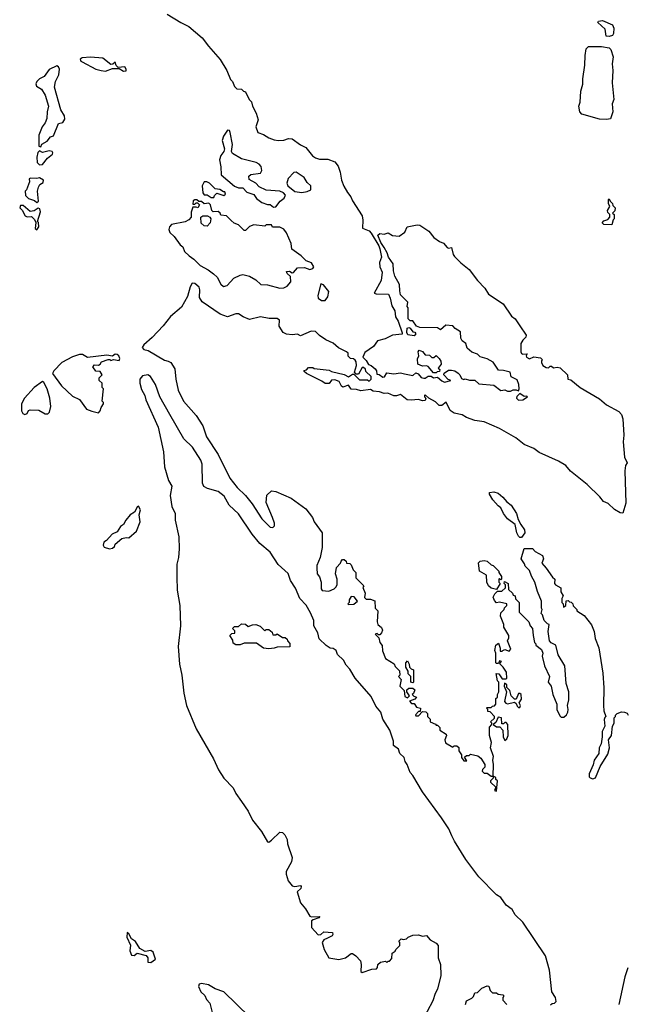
# Model space of a CAD drawing. Extents: x 2494118 to 2687960, y 757339 to 915227.
# Tile 35 of 256: x 2525580 to 2530007, y 831535 to 838716. Entities that reach past the tile are written whole.
import ezdxf

# ---------------------------------------------------------------- set-up
doc = ezdxf.new("R2010")
doc.units = 0

msp = doc.modelspace()

# ---------------------------------------------------------------- linework, layer by layer
at = {"layer": '0CON20XD'}
for points in [[(2526655, 838756.9), (2526754.7, 838694.7), (2526812.3, 838667.7), (2526909.2, 838585), (2526955, 838522.9), (2527041.4, 838425), (2527088.8, 838345), (2527115, 838280), (2527130, 838265), (2527145, 838230), (2527163, 838213), (2527195, 838210), (2527210, 838195), (2527225, 838190), (2527252.5, 838135), (2527268.3, 838118.3), (2527276.7, 838085), (2527302.5, 838035), (2527316.7, 837985), (2527301.2, 837935), (2527315, 837892.5), (2527355, 837880), (2527394.4, 837854.4), (2527435, 837839.2), (2527465, 837834.2), (2527505, 837836.7), (2527539.3, 837850.7), (2527565, 837846.7), (2527625, 837803.3), (2527665, 837784.4), (2527713.3, 837723.3), (2527735, 837708.5), (2527765, 837700), (2527825, 837699.4), (2527875, 837680), (2527899.1, 837649.1), (2527915.5, 837605.5), (2527924.4, 837545), (2527941.4, 837501.4), (2527967.5, 837455), (2527992.9, 837425), (2528005, 837396.2), (2528074.4, 837285), (2528080, 837255), (2528076.4, 837196.4), (2528125, 837176.7), (2528140.5, 837160.5), (2528196.9, 837066.9), (2528204.4, 837045), (2528216.2, 836985), (2528201.2, 836945), (2528203.8, 836915), (2528220, 836875), (2528213.8, 836815), (2528163, 836723), (2528177, 836717), (2528267.5, 836715), (2528280, 836685), (2528290.5, 836630.5), (2528313.9, 836593.9), (2528318.3, 836548.3), (2528337, 836517), (2528367, 836433), (2528367, 836423), (2528295, 836415.7), (2528242.1, 836387.9), (2528187.5, 836375), (2528157, 836333), (2528095, 836290), (2528080, 836255), (2528105, 836230), (2528121.7, 836201.7), (2528140, 836195), (2528169.3, 836169.3), (2528180, 836155), (2528181.7, 836131.7), (2528198.3, 836128.3), (2528225, 836110), (2528238.3, 836111.7), (2528255, 836140), (2528305, 836132.5), (2528355, 836140), (2528383.3, 836133.3), (2528445, 836122.5), (2528465, 836140), (2528483, 836133), (2528505, 836107.5), (2528525, 836102.5), (2528535, 836102.5), (2528555, 836117.5), (2528577, 836117), (2528595, 836103.3), (2528625, 836110), (2528655, 836082.5), (2528675, 836073.3), (2528720, 836085), (2528701.7, 836091.7), (2528670, 836125), (2528671.7, 836138.3), (2528705, 836160), (2528725, 836160), (2528750, 836155), (2528775, 836137.5), (2528787.5, 836125), (2528798.3, 836098.3), (2528815, 836092.5), (2528825, 836097.5), (2528856.4, 836086.4), (2528895, 836086.7), (2528925, 836060), (2529035, 836050), (2529085, 836012.5), (2529113.6, 836016.4), (2529135, 836007.5), (2529155, 836007.5), (2529175, 836017.5), (2529197.5, 836017.5), (2529215, 836010), (2529220, 836025), (2529217.5, 836055), (2529205, 836090), (2529161.7, 836111.7), (2529152.5, 836145), (2529105, 836158), (2529069.3, 836159.3), (2529029.1, 836219.1), (2528985, 836242), (2528935, 836257.5), (2528916.1, 836276.1), (2528875, 836292.5), (2528840.7, 836320.7), (2528830, 836355), (2528803.6, 836373.6), (2528793, 836393), (2528790.7, 836440.7), (2528753.6, 836463.6), (2528735, 836482.5), (2528685, 836487.5), (2528645, 836453.3), (2528625, 836470), (2528495, 836471.2), (2528470.7, 836480.7), (2528445, 836520), (2528425, 836520), (2528410, 836535), (2528410, 836615), (2528402.5, 836625), (2528407.5, 836655), (2528355, 836710), (2528349.3, 836739.3)], [(2529875, 838594.5), (2529852.9, 838595), (2529846.1, 838646.1), (2529792.5, 838695), (2529797.5, 838705), (2529825, 838711.2), (2529898.3, 838678.3), (2529908.6, 838655), (2529907.1, 838615), (2529897.8, 838602.2), (2529875, 838594.5)], [(2529855, 837987.8), (2529805, 837990.4), (2529675, 838028.5), (2529660.5, 838045), (2529653.8, 838085), (2529662.7, 838115), (2529667.7, 838195), (2529682.7, 838245), (2529681.8, 838285), (2529696.4, 838385), (2529699.6, 838455), (2529707.5, 838505), (2529725, 838520.5), (2529818.7, 838521.3), (2529875, 838510.5), (2529888, 838498), (2529903.5, 838445), (2529897.3, 838395), (2529901.8, 838345), (2529896.6, 838255), (2529908.2, 838135), (2529897.2, 838102.8), (2529900.8, 838045), (2529885, 837994.4), (2529855, 837987.8)], [(2526335, 838340), (2526355, 838342.5), (2526356.7, 838355), (2526345, 838372.5), (2526298.3, 838368.3), (2526281.7, 838381.7), (2526276.1, 838406.1), (2526258.3, 838391.7), (2526245, 838390), (2526185, 838436.2), (2526096.4, 838443.6), (2526035, 838438.8), (2526020.8, 838429.2), (2526026, 838415), (2526035, 838409.4), (2526135, 838355.6), (2526173.3, 838345), (2526205, 838340.5), (2526255, 838360), (2526305, 838360), (2526335, 838340)], [(2525735, 837790), (2525741.7, 837808.3), (2525779.3, 837830.7), (2525805, 837862.5), (2525825, 837870), (2525861.7, 837958.3), (2525895, 837967.5), (2525909.3, 837990.7), (2525906, 838015), (2525879.7, 838059.7), (2525834.5, 838224.5), (2525840.9, 838265), (2525865.8, 838315), (2525870, 838355), (2525863, 838373), (2525849.3, 838379.3), (2525795, 838352.9), (2525757.3, 838302.7), (2525725, 838285.3), (2525704.5, 838265.5), (2525697.5, 838247.5), (2525702.6, 838232.6), (2525739.3, 838209.3), (2525766.1, 838166.1), (2525790, 838085), (2525780, 838045), (2525776.7, 837995), (2525766.1, 837963.9), (2525743.3, 837935), (2525720, 837875), (2525720, 837795), (2525735, 837790)], [(2527428.3, 837348.3), (2527445, 837352.5), (2527478, 837392), (2527506.7, 837415), (2527517, 837437), (2527503, 837453), (2527475, 837466.7), (2527375, 837472.5), (2527325, 837497.5), (2527300, 837525), (2527251.7, 837551.7), (2527250, 837575), (2527263, 837587), (2527335, 837597.5), (2527343.6, 837616.4), (2527340, 837645), (2527325, 837663.8), (2527303.3, 837675), (2527195, 837702), (2527130.5, 837740.5), (2527123.3, 837755), (2527130, 837805), (2527113, 837893), (2527108, 837908), (2527095, 837910), (2527065, 837866.7), (2527056.1, 837836.1), (2527071.2, 837775), (2527066.2, 837755), (2527044.2, 837725), (2527036.4, 837693.6), (2527046.4, 837643.6), (2527047.5, 837585), (2527145, 837502.5), (2527175, 837490), (2527205, 837490), (2527235, 837457.5), (2527285, 837442.5), (2527305, 837412.5), (2527343.9, 837383.9), (2527385, 837367.5), (2527405, 837367.5), (2527428.3, 837348.3)], [(2525725, 837657.8), (2525745, 837661.1), (2525782.8, 837707.2), (2525818.6, 837735), (2525822, 837745), (2525816.2, 837755), (2525795, 837759.2), (2525745, 837747.5), (2525725, 837760), (2525711.7, 837748.3), (2525705.8, 837714.2), (2525708, 837675), (2525725, 837657.8)], [(2525705, 837383.3), (2525716.2, 837393.8), (2525710, 837465), (2525717.5, 837495), (2525726.7, 837513.3), (2525750.7, 837529.3), (2525752.5, 837545), (2525725, 837562.5), (2525705, 837557.5), (2525658.3, 837561.7), (2525650, 837555), (2525652.5, 837535), (2525630, 837475), (2525620, 837465), (2525622.5, 837435), (2525645, 837412.5), (2525687, 837397), (2525705, 837383.3)], [(2527635, 837456.7), (2527675, 837463.3), (2527700, 837475), (2527700, 837505), (2527675, 837530), (2527653.3, 837565), (2527595, 837603.3), (2527577, 837603), (2527535, 837557.5), (2527526.2, 837525), (2527533.8, 837503.8), (2527585, 837463.3), (2527635, 837456.7)], [(2526995, 837420), (2527000, 837435), (2527015, 837450), (2527067, 837433), (2527080, 837445), (2527075, 837460), (2527065, 837460), (2527037, 837477), (2527003, 837483), (2526962.5, 837525), (2526944.1, 837534.1), (2526925, 837533.8), (2526908.8, 837505), (2526913, 837453), (2526925, 837440), (2526945, 837440), (2526975, 837420), (2526995, 837420)], [(2527475, 836757.1), (2527505, 836761.9), (2527527.8, 836772.2), (2527554.2, 836805), (2527552.5, 836842.5), (2527527.5, 836865), (2527525, 836880), (2527545, 836882.5), (2527565, 836870), (2527575, 836872.5), (2527603.6, 836906.4), (2527655, 836910), (2527695, 836893.3), (2527715, 836902.5), (2527723.3, 836915), (2527705, 836943.3), (2527667.7, 836957.7), (2527631.2, 836995), (2527563.6, 837043.6), (2527558.8, 837085), (2527525, 837162.5), (2527505, 837187.5), (2527475, 837202.5), (2527423, 837203), (2527415, 837220), (2527375, 837220), (2527365, 837210), (2527285, 837220), (2527253, 837207), (2527225, 837180), (2527215, 837180), (2527175, 837220), (2527143, 837233), (2527120.7, 837250.7), (2527087, 837287), (2527045, 837290), (2527040, 837305), (2527027, 837317), (2526990, 837315), (2526980, 837325), (2526970, 837365), (2526957, 837377), (2526923, 837373), (2526905, 837390), (2526885, 837390), (2526871.7, 837401.7), (2526855, 837402.5), (2526843.8, 837395), (2526841.7, 837371.7), (2526855, 837370), (2526865, 837380), (2526875, 837380), (2526890, 837365), (2526877, 837343), (2526865, 837350), (2526841.7, 837348.3), (2526828.3, 837311.7), (2526830, 837275), (2526813, 837257), (2526785, 837242.5), (2526685, 837222.5), (2526670.8, 837205), (2526666.1, 837186.1), (2526674, 837165), (2526706.2, 837136.2), (2526750, 837075), (2526768.8, 837058.8), (2526780.6, 837025), (2526814.7, 836994.7), (2526849.6, 836969.6), (2526895, 836923.6), (2526953.1, 836893.1), (2526992.4, 836862.4), (2527018.4, 836838.4), (2527045, 836788), (2527065, 836770.6), (2527092, 836778), (2527140, 836830), (2527185, 836853.8), (2527205, 836858), (2527255, 836846), (2527299.5, 836819.5), (2527337.5, 836785), (2527385, 836781.4), (2527475, 836757.1)], [(2529895, 837220), (2529835, 837223.3), (2529823.8, 837235), (2529835, 837250), (2529865, 837260), (2529880, 837275), (2529880, 837295), (2529865, 837310), (2529862.5, 837325), (2529880, 837355), (2529870, 837375), (2529870, 837405), (2529875, 837410), (2529881.7, 837391.7), (2529900, 837375), (2529901.7, 837361.7), (2529917.5, 837345), (2529917, 837323), (2529900, 837305), (2529910, 837295), (2529910, 837265), (2529903, 837257), (2529895, 837220)], [(2525705, 837182.5), (2525718.8, 837205), (2525716.1, 837236.1), (2525710, 837245), (2525732, 837315), (2525726.1, 837336.1), (2525715, 837342.5), (2525685, 837323.3), (2525655, 837317.5), (2525605, 837360), (2525585, 837360), (2525580, 837345), (2525598.3, 837328.3), (2525620, 837285), (2525635, 837277.5), (2525665, 837280), (2525688.3, 837258.3), (2525697.5, 837237.5), (2525693.6, 837193.6), (2525705, 837182.5)], [(2526945, 837210), (2526923, 837213), (2526903, 837233), (2526900, 837275), (2526913, 837287), (2526947, 837287), (2526966.4, 837276.4), (2526972.5, 837265), (2526967.5, 837235), (2526945, 837210)], [(2528349.3, 836739.3), (2528346.7, 836785), (2528313.8, 836845), (2528303.3, 836885), (2528300, 836935), (2528266, 836985), (2528256.8, 837016.8), (2528235.6, 837055.6), (2528210.3, 837090.3), (2528190, 837145), (2528204.1, 837155.9), (2528235, 837151.2), (2528265, 837161.2), (2528295, 837143.3), (2528345, 837137.5), (2528385, 837166.7), (2528403.8, 837206.2), (2528475, 837220), (2528495, 837217.5), (2528560.8, 837175), (2528596.9, 837126.9), (2528637.7, 837097.7), (2528666.8, 837086.8), (2528694.5, 837054.5), (2528705, 837050), (2528726.7, 837055), (2528738.6, 837005), (2528748.5, 836988.5), (2528793, 836943), (2528855, 836893.8), (2528916, 836815), (2528969.1, 836759.1), (2528996.2, 836715), (2529102, 836645), (2529163.8, 836555), (2529190, 836535), (2529225, 836482.5), (2529270, 836415), (2529268.3, 836401.7), (2529245, 836380), (2529230, 836355), (2529230, 836295), (2529235, 836282.5), (2529245, 836277.5), (2529278.3, 836278.3), (2529270, 836265), (2529272.5, 836255), (2529295, 836242.5), (2529325, 836257.5), (2529375, 836250), (2529390, 836235), (2529382.5, 836227.5), (2529382.5, 836215), (2529392.5, 836195), (2529415, 836180), (2529431.7, 836178.3), (2529445, 836190), (2529455, 836190), (2529468.3, 836178.3), (2529495, 836182.5), (2529518.3, 836178.3), (2529570, 836125), (2529573.6, 836093.6), (2529595, 836090), (2529662.8, 836032.8), (2529805, 835951.4), (2529856.2, 835906.2), (2529945, 835859.2), (2529965, 835836.7), (2529974.3, 835805), (2529980.9, 835685), (2529976.6, 835636.6), (2529987.3, 835525), (2530005.6, 835485), (2529992.5, 835465), (2529989.1, 835425), (2529995, 835190), (2529975, 835117.5), (2529955, 835118.8), (2529913.3, 835145), (2529866.8, 835186.8), (2529833.1, 835203.1), (2529807, 835237), (2529715, 835326), (2529593.3, 835423.3), (2529558.8, 835465), (2529505.4, 835495.4), (2529365, 835559.2), (2529325, 835588), (2529255, 835617.5), (2529195.5, 835665.5), (2529075, 835734.2), (2528965, 835784), (2528895, 835794.2), (2528835, 835816.2), (2528802.5, 835835), (2528745, 835846), (2528715.9, 835865.9), (2528687, 835927), (2528655, 835902.5), (2528635, 835903.3), (2528609.3, 835929.3), (2528560, 835955), (2528535, 835980), (2528530, 835975), (2528530, 835965), (2528540, 835955), (2528535, 835940), (2528515, 835937.5), (2528485, 835946.7), (2528432.3, 835942.3), (2528402.5, 835945), (2528355, 835982.5), (2528325, 835972.5), (2528305, 835973.3), (2528261.7, 835991.7), (2528235, 835990), (2528201.7, 836001.7), (2528155, 836007.5), (2528135, 836020), (2528065, 836010), (2528035, 836020), (2527995, 836022.5), (2527975, 836050), (2527935, 836036.7), (2527925, 836043.3), (2527907.1, 836077.1), (2527875, 836090), (2527852.5, 836087.5), (2527835, 836062.5), (2527805, 836063.8), (2527781.2, 836081.2), (2527670, 836135), (2527651.7, 836151.7), (2527651.7, 836158.3), (2527668.3, 836161.7), (2527685, 836180), (2527715, 836180), (2527725, 836172.5), (2527835, 836160), (2527850.7, 836150.7), (2527945, 836127.5), (2527975, 836112.5), (2528005, 836130), (2528015, 836130), (2528055, 836090), (2528115, 836090), (2528125, 836080), (2528140, 836095), (2528140, 836115), (2528101.7, 836151.7), (2528098.3, 836168.3), (2528085, 836180), (2528075, 836180), (2528048.3, 836131.7), (2528031.7, 836131.7), (2528020, 836145), (2528033.3, 836195), (2528031.7, 836221.7), (2528023, 836233), (2528011.7, 836241.7), (2527990, 836245), (2527973, 836263), (2527972.5, 836285), (2527960, 836295), (2527903.8, 836323.8), (2527865, 836356), (2527811.4, 836381.4), (2527763.1, 836413.1), (2527735, 836441.2), (2527704.4, 836445.6), (2527625, 836410), (2527605, 836422.5), (2527565, 836418.8), (2527525, 836423.3), (2527500, 836435), (2527470.7, 836480.7), (2527472.5, 836525), (2527455, 836536.7), (2527397, 836537), (2527335, 836550), (2527255, 836530), (2527208.8, 836548.8), (2527175, 836571.4), (2527155, 836570.8), (2527095, 836548.8), (2527039.5, 836569.5), (2526908.6, 836658.6), (2526890.6, 836690.6), (2526893.3, 836745), (2526886.9, 836765), (2526855, 836791.4), (2526835.8, 836794.2), (2526821.1, 836768.9), (2526803.3, 836696.7), (2526759.1, 836620.9), (2526679.5, 836550.5), (2526626.4, 836483.6), (2526545, 836398.1), (2526483.3, 836345), (2526472.5, 836325), (2526485, 836310), (2526515, 836302.5), (2526634.3, 836234.3), (2526662.5, 836225), (2526680, 836215), (2526709.5, 836169.5), (2526716.9, 836095), (2526735.4, 836015.4), (2526772.5, 835935), (2526865, 835828.8), (2526914, 835755), (2526940, 835675), (2527025, 835546.2), (2527112, 835372), (2527163.8, 835303.8), (2527225, 835246.2), (2527274, 835185), (2527345, 835076), (2527404.3, 835014.3), (2527425, 835013.3), (2527435.9, 835024.1), (2527435.8, 835045), (2527422.5, 835085), (2527376.7, 835195), (2527381.7, 835248.3), (2527415, 835280), (2527446.2, 835276.2), (2527557.4, 835227.4), (2527665, 835148.8), (2527713.8, 835085), (2527724.2, 835054.2), (2527782.5, 834975), (2527783.6, 834866.4), (2527768.8, 834795), (2527744, 834735), (2527743.8, 834715), (2527747.5, 834675), (2527763.6, 834653.6), (2527776.7, 834615), (2527777.5, 834565), (2527783.6, 834553.6), (2527831.7, 834548.3), (2527870, 834565), (2527883, 834577), (2527892.5, 834595), (2527892.5, 834635), (2527880, 834675), (2527888.3, 834721.7), (2527918.3, 834751.7), (2527921.7, 834768.3), (2527931.7, 834778.3), (2527945, 834780), (2527958.3, 834768.3), (2527961.7, 834751.7), (2527985, 834750), (2527995, 834740), (2528010, 834705), (2528030, 834685), (2528030, 834645), (2528087, 834587), (2528080, 834575), (2528096.7, 834535), (2528091.7, 834501.7), (2528105, 834490), (2528135, 834490), (2528168.3, 834478.3), (2528170, 834425), (2528190, 834405), (2528183.6, 834323.6), (2528190, 834305), (2528215, 834282.5), (2528222.5, 834265), (2528216.7, 834243.3), (2528205, 834230), (2528195, 834230), (2528185, 834240), (2528170, 834235), (2528197, 834207), (2528203, 834173), (2528221.7, 834151.7), (2528223.6, 834113.6), (2528245, 834057.5), (2528308.3, 834018.3), (2528315, 834000), (2528348.3, 833968.3), (2528350, 833935), (2528340, 833925), (2528360, 833905), (2528350, 833855), (2528380, 833825), (2528385, 833780), (2528405, 833770), (2528410, 833775), (2528420, 833785), (2528400, 833815), (2528401.7, 833828.3), (2528415, 833840), (2528445, 833840), (2528458.3, 833828.3), (2528448.3, 833801.7), (2528440, 833795), (2528451.7, 833781.7), (2528470, 833775), (2528458.3, 833761.7), (2528420, 833745), (2528435, 833730), (2528455, 833730), (2528471.7, 833701.7), (2528500, 833695), (2528498.3, 833671.7), (2528485, 833670), (2528463, 833647), (2528465, 833640), (2528485, 833640), (2528515, 833670), (2528538.3, 833668.3), (2528550, 833655), (2528550, 833635), (2528570, 833615), (2528570, 833595), (2528608.3, 833578.3), (2528615, 833570), (2528625, 833570), (2528640, 833555), (2528640, 833535), (2528687.5, 833505), (2528690, 833495), (2528677.5, 833465), (2528681.7, 833441.7), (2528735, 833410), (2528745, 833420), (2528765, 833420), (2528778.3, 833408.3), (2528780, 833385), (2528800, 833355), (2528800, 833335), (2528815, 833310), (2528838.3, 833311.7), (2528821.7, 833338.3), (2528835, 833350), (2528855, 833350), (2528865, 833360), (2528917, 833347), (2528939.3, 833329.3), (2528970, 833285), (2528970, 833265), (2528951.7, 833248.3), (2528950, 833235), (2528965, 833220), (2528985, 833220), (2529015, 833200), (2529030, 833200), (2529030, 833185), (2529010, 833165), (2529010, 833155), (2529048.3, 833118.3), (2529040, 833095), (2529055, 833090), (2529060, 833165), (2529050, 833175), (2529048.3, 833188.3), (2529030, 833200), (2529032.5, 833285), (2529027.5, 833315), (2529033, 833343), (2529010, 833405), (2529017.5, 833445), (2529002.5, 833495), (2529002.5, 833557.5), (2529020, 833575), (2529020, 833585), (2529010, 833595), (2529038.3, 833621.7), (2529040, 833635), (2529008.3, 833668.3), (2528991.7, 833671.7), (2528990, 833685), (2528980, 833695), (2528985, 833700), (2529015, 833700), (2529025, 833710), (2529038.3, 833711.7), (2529050, 833725), (2529050, 833765), (2529060, 833775), (2529060, 833795), (2529070, 833815), (2529070, 833885), (2529060, 833895), (2529051.7, 833948.3), (2529070, 833945), (2529095, 833910), (2529125, 833910), (2529130, 833915), (2529126.7, 833956.7), (2529102.5, 833995), (2529080, 834015), (2529080, 834025), (2529090, 834035), (2529075, 834040), (2529068.3, 834021.7), (2529055, 834020), (2529050, 834025), (2529050, 834095), (2529042.5, 834115), (2529050, 834155), (2529068.3, 834168.3), (2529081.7, 834131.7), (2529081.7, 834111.7), (2529095, 834110), (2529100, 834115), (2529115, 834122.5), (2529145, 834110), (2529157.5, 834125), (2529133.3, 834185), (2529143, 834207), (2529142.5, 834225), (2529107.5, 834285), (2529106.7, 834305), (2529083.6, 834366.4), (2529085, 834390), (2529110, 834415), (2529113, 834427), (2529130, 834445), (2529130, 834455), (2529075, 834467.5), (2529053.3, 834463.3), (2529039.3, 834479.3), (2529030, 834505), (2529041.7, 834528.3), (2529061.7, 834548.3), (2529091.7, 834548.3), (2529118.3, 834571.7), (2529120, 834595), (2529110, 834605), (2529111.7, 834618.3), (2529140, 834605), (2529141.7, 834561.7), (2529170, 834535), (2529175, 834520), (2529190, 834515), (2529191.7, 834491.7), (2529220, 834465), (2529220, 834395), (2529290, 834325), (2529300, 834295), (2529317, 834277), (2529320, 834225), (2529330, 834175), (2529340, 834165), (2529340, 834155), (2529382.5, 834122.5), (2529392.5, 834095), (2529387.5, 834075), (2529403.3, 834005), (2529438.8, 833925), (2529431.2, 833885), (2529451.2, 833855), (2529463.8, 833795), (2529494, 833725), (2529492.5, 833685), (2529515, 833640), (2529525, 833630), (2529545, 833630), (2529565, 833647.5), (2529573.3, 833665), (2529576.7, 833685), (2529571.2, 833715), (2529580.8, 833755), (2529580.8, 833815), (2529562.5, 833875), (2529551.4, 834005), (2529504.3, 834084.3), (2529486.2, 834155), (2529451.7, 834171.7), (2529440, 834185), (2529431.2, 834255)], [(2527778.7, 836668.7), (2527805, 836669.2), (2527825.7, 836695), (2527831.2, 836735), (2527793, 836783), (2527775, 836790), (2527752.9, 836705), (2527754.3, 836685), (2527778.7, 836668.7)], [(2528455, 836411.2), (2528407, 836417), (2528400, 836435), (2528403.6, 836466.4), (2528415, 836472.5), (2528425, 836467.5), (2528445, 836440), (2528458.3, 836438.3), (2528466.7, 836425), (2528455, 836411.2)], [(2526155, 835850), (2526167, 835863), (2526173, 835887), (2526190, 835915), (2526190, 835925), (2526180, 835935), (2526190, 836025), (2526180, 836035), (2526180, 836065), (2526160, 836085), (2526160, 836105), (2526180, 836125), (2526165, 836150), (2526133.6, 836153.6), (2526112.5, 836185), (2526125, 836200), (2526155, 836197.5), (2526166.4, 836203.6), (2526175, 836220), (2526225, 836237.5), (2526237.5, 836237.5), (2526245, 836230), (2526262.5, 836237.5), (2526305, 836230), (2526310, 836245), (2526302.5, 836265), (2526290, 836275), (2526276.1, 836276.1), (2526255, 836262.5), (2526215, 836270), (2526075, 836253.8), (2526037.5, 836275), (2526015, 836275.6), (2525965, 836258), (2525886.2, 836215), (2525827.5, 836155), (2525820, 836135), (2525883.3, 836045), (2525965, 835971.2), (2526016.4, 835946.4), (2526067.5, 835875), (2526105, 835860), (2526155, 835850)], [(2528615, 836140), (2528595, 836140), (2528556.4, 836186.4), (2528545, 836192.5), (2528515, 836190), (2528480, 836205), (2528478.3, 836241.7), (2528487.5, 836265), (2528482.5, 836295), (2528490, 836305), (2528515, 836297.5), (2528535, 836272.5), (2528565, 836270), (2528583, 836253), (2528597, 836253), (2528615, 836267.5), (2528636.1, 836246.1), (2528647.5, 836225), (2528650, 836205), (2528630, 836175), (2528640, 836165), (2528638.3, 836151.7), (2528621.7, 836148.3), (2528615, 836140)], [(2529448.3, 831531.7), (2529458.3, 831541.7), (2529477, 831543), (2529487.5, 831555), (2529482.5, 831585), (2529456.7, 831625), (2529440, 831785), (2529409.7, 831889.7), (2529246.2, 832135), (2529188.8, 832188.8), (2529167, 832227), (2529125, 832258.8), (2529085, 832313.3), (2529055, 832333.3), (2528924.2, 832464.2), (2528831.2, 832591.2), (2528747.5, 832725), (2528728.6, 832765), (2528705.5, 832815.5), (2528654.2, 832895), (2528515.6, 833085.6), (2528445, 833203.3), (2528425.8, 833225.8), (2528403.6, 833283.6), (2528387.5, 833305), (2528380, 833335), (2528350, 833365), (2528340, 833395), (2528303, 833423), (2528303.3, 833455), (2528277.1, 833535), (2528226.2, 833615), (2528211.2, 833665), (2528175, 833710), (2528140.8, 833780.8), (2528024.2, 833915), (2527985, 833980), (2527957.7, 834007.7), (2527940, 834045), (2527896.4, 834086.4), (2527885, 834116.7), (2527865, 834131.2), (2527843, 834133), (2527811.7, 834151.7), (2527761.7, 834201.7), (2527752.5, 834245), (2527722.5, 834295), (2527722.5, 834335), (2527699.5, 834389.5), (2527666.8, 834446.8), (2527621.2, 834495), (2527589.7, 834569.7), (2527554, 834625), (2527535, 834676.2), (2527462.1, 834742.1), (2527405, 834834), (2527328.8, 834895), (2527274.4, 834964.4), (2527173.4, 835113.4), (2527105.8, 835175), (2527070.2, 835240.2), (2527026.7, 835275), (2526947.6, 835297.6), (2526922.1, 835312.1), (2526912.5, 835335), (2526910, 835475), (2526898.9, 835505), (2526838.8, 835598.8), (2526775, 835660), (2526673.3, 835836.7), (2526600.6, 835965), (2526568.6, 836055), (2526533.6, 836113.6), (2526514.2, 836125.8), (2526475, 836118), (2526456, 836095), (2526455.9, 836065.9), (2526468.3, 836018.3), (2526492, 835975), (2526500, 835945), (2526588.1, 835745), (2526627.5, 835565), (2526635.8, 835455), (2526664.2, 835355), (2526688.8, 835315), (2526675.7, 835245), (2526687.5, 835165), (2526712, 835115), (2526712.5, 835065), (2526740, 834945), (2526742.7, 834857.3), (2526737.8, 834795), (2526725.6, 834745), (2526725, 834652.5), (2526728.1, 834555), (2526745.6, 834445), (2526750.6, 834295), (2526734.6, 834145), (2526743.6, 834015), (2526761.9, 833935), (2526775.6, 833804.4), (2526796.4, 833715), (2526864.5, 833545), (2526990.9, 833325), (2527029.5, 833245), (2527066.7, 833185), (2527135, 833114.4), (2527153.6, 833073.6), (2527195, 833014.2), (2527244.7, 832944.7), (2527275, 832879.2), (2527340.5, 832795), (2527385, 832721.2), (2527395, 832718), (2527415, 832732.7), (2527475, 832790.6), (2527495, 832787.1), (2527511.7, 832771.7), (2527528.3, 832738.3), (2527530, 832705), (2527563.9, 832605), (2527560.9, 832575), (2527522.3, 832505), (2527521.2, 832485), (2527535.5, 832435), (2527565, 832398.5), (2527585, 832394.5), (2527625, 832400.8), (2527630.8, 832395), (2527629.1, 832380.9), (2527601.9, 832355), (2527625.7, 832275), (2527662.2, 832232.2), (2527695, 832178.6), (2527705, 832174), (2527765.7, 832175), (2527760, 832165), (2527717.8, 832152.2), (2527707.1, 832142.9), (2527706.9, 832095), (2527755, 832043.1), (2527773.3, 832045), (2527797, 832063), (2527858.8, 832058.8), (2527862.2, 832045), (2527856, 832034), (2527823.5, 832016.5), (2527794.6, 832005.4), (2527784.6, 831985), (2527798.2, 831935), (2527832.9, 831875), (2527905, 831860.8), (2527953.3, 831875), (2527993.9, 831906.1), (2528005, 831906.7), (2528029.5, 831889.5), (2528062.7, 831852.7), (2528068, 831825), (2528064.2, 831775), (2528075, 831766.7), (2528145, 831792.5), (2528180, 831795), (2528187, 831803), (2528190, 831825), (2528208.3, 831841.7), (2528245, 831850), (2528255, 831840), (2528265, 831850), (2528275, 831850), (2528291.7, 831868.3), (2528293, 831907), (2528316.4, 831923.6), (2528320, 831935), (2528350, 831965), (2528350, 831985), (2528342.5, 831995), (2528358.3, 832011.7), (2528375, 832007.5), (2528397, 832013), (2528410, 832025), (2528445, 832040), (2528485, 832042.5), (2528515, 832033.3), (2528545, 832037.5), (2528570, 832005), (2528615, 831980), (2528630, 831965), (2528630, 831875), (2528646.7, 831825), (2528648.8, 831745), (2528623.3, 831645), (2528606.7, 831615), (2528589.5, 831560.5), (2528506.2, 831405)], [(2525617, 835837), (2525635, 835843.3), (2525643.3, 835866.7), (2525655, 835870), (2525719.3, 835869.3), (2525765, 835842.5), (2525785, 835842.5), (2525797, 835853), (2525807.5, 835895), (2525798.8, 835955), (2525780, 836025), (2525755, 836070), (2525745, 836077.5), (2525685, 836034), (2525616, 835955), (2525594, 835915), (2525593.6, 835863.6), (2525602.5, 835845), (2525617, 835837)], [(2529215, 835942.5), (2529245, 835944.2), (2529280, 835965), (2529275, 835970), (2529255, 835967.5), (2529225, 835990), (2529201.7, 835968.3), (2529198.8, 835955), (2529215, 835942.5)], [(2529235, 834940), (2529225, 834940), (2529215, 834950), (2529202.5, 834975), (2529190, 835035), (2529133.3, 835075), (2529103.8, 835115), (2529086.2, 835156.2), (2529065, 835170), (2529026.7, 835215), (2529003.3, 835255), (2529001.7, 835268.3), (2529035, 835273.8), (2529065, 835264), (2529100, 835235), (2529128.8, 835198.8), (2529161.2, 835175), (2529198.8, 835115), (2529211.2, 835071.2), (2529230, 835035), (2529257.5, 834995), (2529260, 834975), (2529235, 834940)], [(2526235, 834857.5), (2526255, 834862.5), (2526270, 834875), (2526275, 834890), (2526325, 834932.5), (2526355, 834940), (2526375, 834937.5), (2526430, 834985), (2526457.1, 835055), (2526450, 835105), (2526460.7, 835140.7), (2526445, 835167.5), (2526435, 835160), (2526417.5, 835125), (2526384, 835105), (2526352, 835065), (2526336.2, 835033.8), (2526315, 835021.2), (2526288.9, 834981.1), (2526253.8, 834965), (2526213, 834917), (2526193.3, 834905), (2526187.5, 834885), (2526195, 834870), (2526235, 834857.5)], [(2529431.2, 834255), (2529436.4, 834306.4), (2529425, 834310), (2529400, 834335), (2529390, 834375), (2529380, 834385), (2529387.5, 834415), (2529382.5, 834425), (2529382.5, 834475), (2529352.5, 834545), (2529332.5, 834615), (2529308.3, 834658.3), (2529295, 834700), (2529261.7, 834731.7), (2529258.3, 834748.3), (2529233, 834783), (2529255, 834860), (2529315, 834860), (2529335, 834837.5), (2529388.3, 834808.3), (2529396.7, 834785), (2529383, 834753), (2529416.4, 834716.4), (2529460.7, 834650.7), (2529480, 834635), (2529477.5, 834605), (2529483.6, 834593.6), (2529521.7, 834571.7), (2529523, 834543), (2529540, 834515), (2529530, 834495), (2529530, 834465), (2529540, 834455), (2529541.7, 834431.7), (2529560, 834445), (2529561.7, 834478.3), (2529575, 834480), (2529585, 834470), (2529598.3, 834468.3), (2529610, 834455), (2529611.7, 834441.7), (2529640, 834415), (2529640, 834405), (2529691.7, 834371.7), (2529745, 834303.3), (2529765.7, 834255), (2529773.8, 834203.8), (2529798.6, 834135), (2529829.7, 833949.7), (2529835.9, 833844.1), (2529832.9, 833715), (2529836.2, 833675), (2529850, 833635), (2529842, 833628), (2529838.3, 833611.7), (2529844, 833565), (2529823.1, 833525), (2529824.2, 833485), (2529815.8, 833434.2), (2529800.8, 833405), (2529798.8, 833365), (2529766.2, 833315), (2529758.8, 833281.2), (2529729.2, 833215), (2529728.8, 833195), (2529735.9, 833185.9), (2529755, 833180.8), (2529775, 833186), (2529810.3, 833269.7), (2529865, 833360), (2529876.4, 833406.4), (2529870, 833465), (2529892.5, 833495), (2529900, 833565), (2529910, 833585), (2529910, 833625), (2529920, 833635), (2529920, 833645), (2529933, 833657), (2529965, 833667.5), (2529987, 833667), (2530005, 833657.5), (2530012.5, 833645)], [(2529055, 834560), (2529015, 834570), (2528995, 834587.5), (2528983.8, 834615), (2528980, 834665), (2528930, 834695), (2528923.3, 834755), (2528935, 834767.5), (2528965, 834772.5), (2528987, 834767), (2529015, 834740), (2529030, 834735), (2529070, 834695), (2529070, 834685), (2529090, 834655), (2529090, 834635), (2529085, 834630), (2529075, 834640), (2529070, 834635), (2529070, 834615), (2529080, 834605), (2529055, 834560)], [(2527975, 834450), (2528015, 834452.5), (2528040, 834475), (2528016.4, 834506.4), (2527995, 834510), (2527980, 834485), (2527980, 834465), (2527970, 834455), (2527975, 834450)], [(2527395, 834126.7), (2527355, 834133.3), (2527305, 834170), (2527215, 834170), (2527185, 834157.5), (2527155, 834157.5), (2527135, 834170), (2527131.7, 834191.7), (2527110, 834225), (2527125, 834240), (2527148.3, 834241.7), (2527148.3, 834258.3), (2527130, 834275), (2527145, 834290), (2527175, 834290), (2527195, 834310), (2527225, 834307.5), (2527245, 834290), (2527275, 834302.5), (2527300, 834305), (2527333, 834293), (2527365, 834260), (2527375, 834270), (2527395, 834270), (2527418.3, 834248.3), (2527425, 834230), (2527445, 834230), (2527457, 834237), (2527495, 834210), (2527515, 834210), (2527528.3, 834198.3), (2527530, 834185), (2527547, 834167), (2527548.3, 834141.7), (2527455, 834140), (2527435, 834132.5), (2527395, 834126.7)], [(2528445, 833880), (2528430, 833885), (2528430, 833925), (2528410, 833945), (2528410, 833965), (2528393, 833993), (2528392.5, 834025), (2528405, 834040), (2528417, 834017), (2528420, 833995), (2528431.7, 833981.7), (2528450, 833975), (2528450, 833885), (2528445, 833880)], [(2529225, 833700), (2529227.5, 833715), (2529220, 833735), (2529235, 833760), (2529233.6, 833793.6), (2529225, 833802.5), (2529215, 833802.5), (2529198.3, 833761.7), (2529185, 833760), (2529160, 833785), (2529150, 833825), (2529130, 833845), (2529130, 833865), (2529111.7, 833878.3), (2529110, 833855), (2529127.5, 833815), (2529113, 833743), (2529121.7, 833731.7), (2529135, 833727.5), (2529185, 833740), (2529198.3, 833728.3), (2529205, 833710), (2529215, 833700), (2529225, 833700)], [(2529115, 833460), (2529128.3, 833471.7), (2529140, 833495), (2529137, 833577), (2529125, 833590), (2529115, 833590), (2529105, 833580), (2529091.7, 833581.7), (2529090, 833625), (2529065, 833630), (2529048.3, 833591.7), (2529030, 833575), (2529055, 833560), (2529078.3, 833558.3), (2529100, 833535), (2529102.5, 833485), (2529115, 833460)], [(2526535, 831840), (2526570, 831865), (2526552.5, 831915), (2526535, 831926.7), (2526495, 831920), (2526455, 831942.5), (2526423, 831993), (2526393.6, 832013.6), (2526375, 832050), (2526361.7, 832058.3), (2526360, 832025), (2526386.4, 831966.4), (2526383.3, 831925), (2526395, 831892.5), (2526415, 831890), (2526435, 831907.5), (2526501.7, 831891.7), (2526512.5, 831875), (2526513, 831843), (2526535, 831840)], [(2530009.8, 831800.2), (2529988.5, 831735), (2529945.4, 831535)], [(2527254.2, 831445), (2527066.2, 831625), (2527005, 831648), (2526955, 831676.9), (2526905, 831685.8), (2526887.5, 831682.5), (2526883.8, 831665), (2526900, 831625), (2526928.3, 831598.3), (2526941.2, 831571.2), (2526965, 831542.5), (2526982.5, 831475)], [(2528827.5, 831535), (2528835, 831560), (2528875, 831580), (2528887, 831593), (2528895, 831620), (2528915, 831622.5), (2528946.2, 831653.8), (2528985, 831670), (2528997.5, 831667.5), (2529007.5, 831635), (2529025, 831620), (2529055, 831620), (2529065, 831610), (2529100, 831605), (2529107.5, 831595), (2529100, 831585), (2529100, 831565), (2529130, 831535)]]:
    msp.add_lwpolyline(points, dxfattribs=at)

doc.saveas('drawing.dxf')
